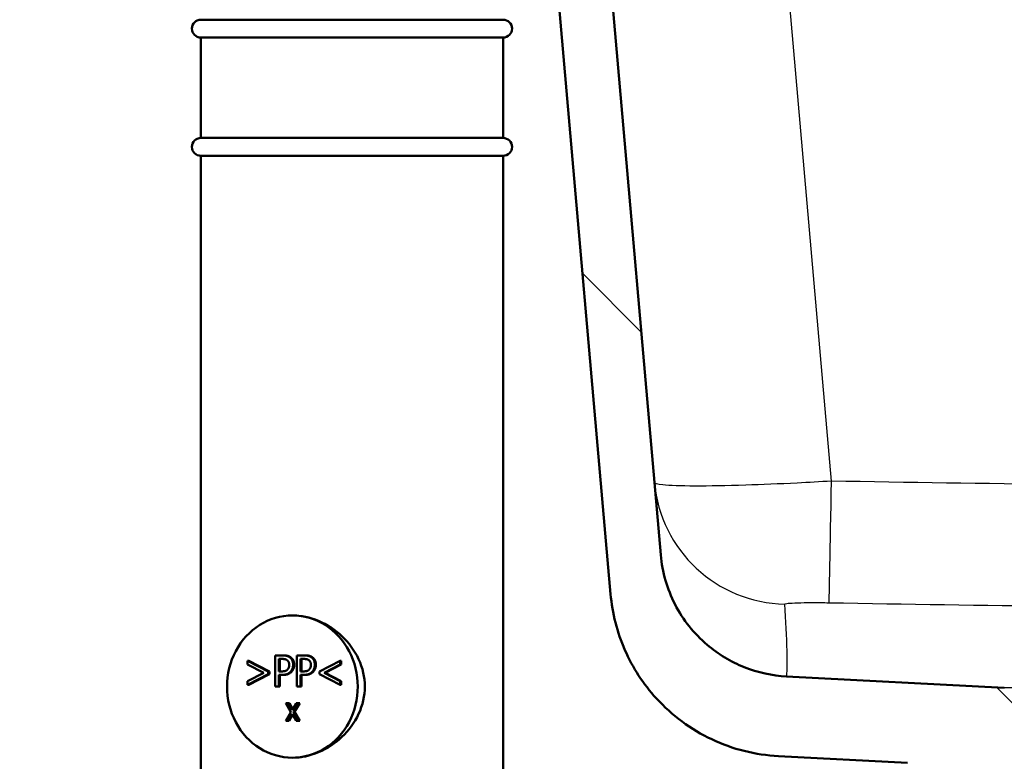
# Model space of a CAD drawing. Header units: millimetres. Extents: x 100 to 2000, y 93 to 2870.
# Tile 21 of 33: x 480 to 590, y 1557 to 1641. Entities that reach past the tile are written whole.
import ezdxf

# ---------------------------------------------------------------- set-up
doc = ezdxf.new("R2010")
doc.units = ezdxf.units.MM
doc.header["$LTSCALE"] = 10
for name, color, linetype, lineweight in [('Dimensions(ISO)', 7, 'Continuous', 25), ('Hatch', 7, 'Continuous', 9), ('Visible Edges(ISO)', 7, 'Continuous', 50), ('Visible Tangent Edges(ISO)', 7, 'Continuous', 25)]:
    doc.layers.add(name, color=color, linetype=linetype, lineweight=lineweight)
doc.styles.add('Text_3.5mm', font='arial.ttf', dxfattribs={"width": 0.9})
doc.dimstyles.new('KS-STANDARD', dxfattribs={"dimscale": 10, "dimtxt": 3.5, "dimasz": 2.5, "dimexe": 3.175, "dimexo": 0, "dimgap": 0.8, "dimtad": 1, "dimdec": 1, "dimrnd": 1e-08, "dimtxsty": 'Text_3.5mm', "dimcen": 0.09, "dimdle": 10, "dimclrd": 7, "dimclre": 7, "dimclrt": 7, "dimadec": 0, "dimazin": 2, "dimtfac": 0.714286, "dimtdec": 4, "dimtmove": 0, "dimatfit": 3, "dimfxl": 0, "dimtolj": 1, "dimlwd": 25, "dimlwe": 25, "dimarcsym": 0})

# ---------------------------------------------------------------- blocks, each defined once
blk = doc.blocks.new('*D11')
at = {"layer": 'Defpoints', "color": 0, "linetype": 'Continuous'}
for p in [(652.04, 2058.28), (400.64, 1766), (652.04, 1565.66)]:
    blk.add_point(p, dxfattribs=at)
at = {"layer": 'Dimensions(ISO)', "color": 7, "linetype": 'Continuous', "lineweight": 25}
for p, q in [((400.64, 1766), (400.64, 2090.03)), ((652.04, 1565.66), (652.04, 2090.03)), ((425.64, 2058.28), (627.04, 2058.28))]:
    blk.add_line(p, q, dxfattribs=at)
at = {"layer": 'Dimensions(ISO)', "color": 7, "linetype": 'Continuous'}
for points in [[(425.64, 2062.45), (425.64, 2054.11), (400.64, 2058.28)], [(627.04, 2062.45), (627.04, 2054.11), (652.04, 2058.28)]]:
    blk.add_solid(points, dxfattribs=at)
at = {"layer": 'Dimensions(ISO)', "color": 7, "linetype": 'Continuous', "lineweight": 25, "insert": (494.81, 2084.15), "char_height": 35, "attachment_point": 4, "style": 'Text_3.5mm'}
blk.add_mtext('\\A1;251', dxfattribs=at)

msp = doc.modelspace()

# ---------------------------------------------------------------- hatches: boundary and pattern name
at = {"layer": 'Hatch'}
h = msp.add_hatch(dxfattribs=at)
h.set_pattern_fill('ANSI31', color=256, scale=254, angle=90, style=0)
h.set_pattern_definition([(135, (0, 0), (-22.45064, -22.45064), [])])
edge = h.paths.add_edge_path()
edge.add_line((592.04, 1549.8), (607.37, 1549.8))
edge.add_line((607.37, 1549.8), (607.23, 1551.75))
edge.add_ellipse((606.94, 1550.58), major_axis=(1.2, -0.04), ratio=1, start_angle=77.607, end_angle=90)
edge.add_line((606.98, 1551.78), (595.02, 1552.2))
edge.add_ellipse((595.02, 1552.3), major_axis=(-0.0999, 0.0035), ratio=1, start_angle=0, end_angle=90, ccw=False)
edge.add_line((594.92, 1552.3), (594.94, 1552.7))
edge.add_ellipse((595.04, 1552.7), major_axis=(0.0035, 0.0999), ratio=1, start_angle=2, end_angle=90, ccw=False)
edge.add_line((595.04, 1552.8), (607.16, 1552.8))
edge.add_line((607.16, 1552.8), (607.09, 1553.81))
edge.add_ellipse((606.09, 1553.74), major_axis=(-0.07, 0.998), ratio=1, start_angle=270, end_angle=341)
edge.add_line((606.35, 1554.7), (596.31, 1557.4))
edge.add_ellipse((596.57, 1558.36), major_axis=(-0.966, 0.259), ratio=1, start_angle=54.5, end_angle=90, ccw=False)
edge.add_line((595.79, 1557.73), (594.13, 1559.75))
edge.add_ellipse((594.9, 1560.38), major_axis=(-0.636, 0.772), ratio=1, start_angle=54.5, end_angle=90, ccw=False)
edge.add_line((593.9, 1560.31), (593.76, 1562.41))
edge.add_ellipse((590.27, 1562.16), major_axis=(-0.24, 3.49), ratio=1, start_angle=270, end_angle=353)
edge.add_line((590.45, 1565.66), (565.97, 1566.94))
edge.add_spline(control_points=[(565.97, 1566.94), (564.34, 1567.03), (562.73, 1567.38), (559.7, 1568.59), (558.29, 1569.44), (555.55, 1571.76), (554.33, 1573.3), (552.53, 1576.77), (551.99, 1578.67), (551.82, 1580.61)], knot_values=[-2.152597, -2.152597, -2.152597, -2.152597, -1.662265, -1.662265, -1.171933, -1.171933, -0.585967, -0.585967, 0, 0, 0, 0], degree=3, periodic=0)
edge.add_line((551.82, 1580.61), (536.6, 1754.52))
edge.add_ellipse((535.11, 1754.39), major_axis=(-0.13, 1.49), ratio=1, start_angle=270, end_angle=354.5)
edge.add_line((535.12, 1755.89), (526.64, 1755.96))
edge.add_line((526.64, 1755.96), (517.68, 1756.04))
edge.add_line((517.68, 1756.04), (517.63, 1749.54))
edge.add_line((517.63, 1749.54), (519.34, 1749.53))
edge.add_ellipse((519.33, 1748.53), major_axis=(1, -0.009), ratio=1, start_angle=10, end_angle=90, ccw=False)
edge.add_line((520.32, 1748.69), (520.53, 1747.43))
edge.add_ellipse((521.02, 1747.51), major_axis=(0.083, -0.493), ratio=1, start_angle=270, end_angle=350)
edge.add_line((521.02, 1747.01), (527.16, 1746.96))
edge.add_ellipse((527.12, 1742.46), major_axis=(4.5, -0.04), ratio=1, start_angle=5.5, end_angle=90, ccw=False)
edge.add_line((531.6, 1742.85), (546.18, 1576.21))
edge.add_spline(control_points=[(546.18, 1576.21), (546.37, 1574.04), (546.91, 1571.91), (548.66, 1567.92), (549.86, 1566.08), (553.08, 1562.55), (555.2, 1560.98), (559.91, 1558.76), (562.46, 1558.11), (565.06, 1557.98)], knot_values=[-2.870129, -2.870129, -2.870129, -2.870129, -2.216354, -2.216354, -1.562578, -1.562578, -0.781289, -0.781289, 0, 0, 0, 0], degree=3, periodic=0)
edge.add_line((565.06, 1557.98), (579.56, 1557.22))
edge.add_ellipse((579.03, 1547.23), major_axis=(9.99, -0.52), ratio=1, start_angle=37.8602, end_angle=90, ccw=False)
edge.add_ellipse((595.44, 1558.66), major_axis=(-8.21, -5.72), ratio=1, start_angle=0, end_angle=32.2923)
edge.add_ellipse((592.04, 1549.3), major_axis=(0.143, 0.479), ratio=1, start_angle=16.5598, end_angle=90, ccw=False)
edge = h.paths.add_edge_path()
edge.add_line((477.64, 1756.39), (469.15, 1756.47))
edge.add_ellipse((469.18, 1759.47), major_axis=(-3, 0.03), ratio=1, start_angle=5.5, end_angle=90, ccw=False)
edge.add_line((466.19, 1759.2), (465.76, 1764.13))
edge.add_ellipse((464.27, 1764), major_axis=(-0.13, 1.49), ratio=1, start_angle=270, end_angle=355)
edge.add_line((464.27, 1765.5), (449.14, 1765.5))
edge.add_line((449.14, 1765.5), (449.14, 1759.5))
edge.add_line((449.14, 1759.5), (450.64, 1759.5))
edge.add_line((450.64, 1759.5), (454.64, 1759.5))
edge.add_ellipse((454.64, 1758.5), major_axis=(1, 0), ratio=1, start_angle=0, end_angle=90, ccw=False)
edge.add_line((455.64, 1758.5), (455.64, 1748.55))
edge.add_line((455.64, 1748.55), (457.47, 1741.72))
edge.add_ellipse((460.37, 1742.5), major_axis=(0.78, -2.9), ratio=1, start_angle=270, end_angle=345)
edge.add_line((460.37, 1739.5), (462.51, 1739.5))
edge.add_ellipse((462.51, 1742.5), major_axis=(3, 0), ratio=1, start_angle=270, end_angle=345.7615)
edge.add_line((465.42, 1741.76), (466.1, 1744.44))
edge.add_ellipse((469.98, 1743.46), major_axis=(0.98, 3.88), ratio=1, start_angle=13.7385, end_angle=90, ccw=False)
edge.add_line((470.01, 1747.46), (483.1, 1747.34))
edge.add_ellipse((483.1, 1747.84), major_axis=(0.5, -0.004), ratio=1, start_angle=270, end_angle=350)
edge.add_line((483.59, 1747.75), (483.83, 1749.01))
edge.add_ellipse((484.81, 1748.83), major_axis=(0.182, 0.983), ratio=1, start_angle=10, end_angle=90, ccw=False)
edge.add_line((484.82, 1749.83), (486.53, 1749.81))
edge.add_line((486.53, 1749.81), (486.59, 1756.31))
edge.add_line((486.59, 1756.31), (477.64, 1756.39))
edge = h.paths.add_edge_path()
edge.add_line((707.18, 1549.8), (712.04, 1549.8))
edge.add_ellipse((712.04, 1549.3), major_axis=(0.5, 0), ratio=1, start_angle=16.5598, end_angle=90, ccw=False)
edge.add_ellipse((708.64, 1558.66), major_axis=(9.22, 3.88), ratio=1, start_angle=270, end_angle=302.2923)
edge.add_ellipse((725.05, 1547.23), major_axis=(5.72, 8.21), ratio=1, start_angle=37.8602, end_angle=90, ccw=False)
edge.add_line((724.52, 1557.22), (907, 1566.78))
edge.add_spline(control_points=[(907, 1566.78), (909.17, 1566.89), (911.32, 1567.36), (915.37, 1568.97), (917.25, 1570.11), (920.89, 1573.2), (922.52, 1575.26), (924.91, 1579.89), (925.65, 1582.42), (925.87, 1585.01)], knot_values=[-2.870129, -2.870129, -2.870129, -2.870129, -2.216354, -2.216354, -1.562578, -1.562578, -0.781289, -0.781289, 0, 0, 0, 0], degree=3, periodic=0)
edge.add_line((925.87, 1585.01), (936.99, 1712.03))
edge.add_ellipse((1036.61, 1703.31), major_axis=(8.72, 99.62), ratio=1, start_angle=77, end_angle=90, ccw=False)
edge.add_line((941.5, 1734.21), (943.05, 1739))
edge.add_ellipse((924.03, 1745.18), major_axis=(19.02, -6.18), ratio=1, start_angle=0, end_angle=3)
edge.add_line((943.35, 1740), (945.64, 1748.55))
edge.add_line((945.64, 1748.55), (945.64, 1758.5))
edge.add_ellipse((946.64, 1758.5), major_axis=(0, 1), ratio=1, start_angle=0, end_angle=90, ccw=False)
edge.add_line((946.64, 1759.5), (950.64, 1759.5))
edge.add_line((950.64, 1759.5), (952.14, 1759.5))
edge.add_line((952.14, 1759.5), (952.14, 1765.5))
edge.add_line((952.14, 1765.5), (937.02, 1765.5))
edge.add_ellipse((937.02, 1764), major_axis=(-1.5, 0), ratio=1, start_angle=270, end_angle=355)
edge.add_line((935.52, 1764.13), (920.24, 1589.42))
edge.add_spline(control_points=[(920.24, 1589.42), (920.09, 1587.79), (919.69, 1586.19), (918.37, 1583.2), (917.48, 1581.82), (915.06, 1579.17), (913.47, 1578), (909.94, 1576.33), (908.03, 1575.85), (906.08, 1575.74)], knot_values=[-2.152597, -2.152597, -2.152597, -2.152597, -1.662265, -1.662265, -1.171933, -1.171933, -0.585967, -0.585967, 0, 0, 0, 0], degree=3, periodic=0)
edge.add_line((906.08, 1575.74), (713.63, 1565.66))
edge.add_ellipse((713.82, 1562.16), major_axis=(-3.5, -0.18), ratio=1, start_angle=270, end_angle=353)
edge.add_line((710.32, 1562.41), (710.18, 1560.31))
edge.add_ellipse((709.18, 1560.38), major_axis=(-0.07, -0.998), ratio=1, start_angle=54.5, end_angle=90, ccw=False)
edge.add_line((709.95, 1559.75), (708.29, 1557.73))
edge.add_ellipse((707.52, 1558.36), major_axis=(-0.636, -0.772), ratio=1, start_angle=54.5, end_angle=90, ccw=False)
edge.add_line((707.78, 1557.4), (697.73, 1554.7))
edge.add_ellipse((697.99, 1553.74), major_axis=(-0.966, -0.259), ratio=1, start_angle=270, end_angle=341)
edge.add_line((696.99, 1553.81), (696.92, 1552.8))
edge.add_line((696.92, 1552.8), (709.04, 1552.8))
edge.add_ellipse((709.04, 1552.7), major_axis=(0.1, 0), ratio=1, start_angle=2, end_angle=90, ccw=False)
edge.add_line((709.14, 1552.7), (709.16, 1552.3))
edge.add_ellipse((709.06, 1552.3), major_axis=(0.0035, -0.0999), ratio=1, start_angle=0, end_angle=90, ccw=False)
edge.add_line((709.06, 1552.2), (697.1, 1551.78))
edge.add_ellipse((697.15, 1550.58), major_axis=(1.16, 0.3), ratio=1, start_angle=77.607, end_angle=90)
edge.add_line((696.85, 1551.75), (696.71, 1549.8))
edge.add_line((696.71, 1549.8), (707.18, 1549.8))

# ---------------------------------------------------------------- linework, layer by layer
at = {"layer": 'Visible Edges(ISO)'}
for p, q in [((551.82, 1580.61), (536.6, 1754.52)), ((531.6, 1742.85), (546.18, 1576.21)), ((500.1, 1640.8), (534.1, 1640.8)), ((500.1, 1638.8), (534.1, 1638.8)), ((500.1, 1638.8), (500.1, 1627.5)), ((534.1, 1638.8), (534.1, 1627.5)), ((500.1, 1627.5), (534.1, 1627.5)), ((500.1, 1625.5), (534.1, 1625.5)), ((500.1, 1625.5), (500.1, 1548.8)), ((534.1, 1625.5), (534.1, 1548.8)), ((508.45, 1565.81), (508.45, 1569.31)), ((508.45, 1569.31), (509.26, 1569.31)), ((508.88, 1567.51), (508.88, 1568.91)), ((508.88, 1568.91), (509.23, 1568.91)), ((508.99, 1568.91), (508.99, 1567.51)), ((509.38, 1569.31), (509.26, 1569.31)), ((510.89, 1565.81), (510.89, 1569.31)), ((510.89, 1569.31), (511.7, 1569.31)), ((511.32, 1567.51), (511.32, 1568.91)), ((511.32, 1568.91), (511.67, 1568.91)), ((511.43, 1568.91), (511.43, 1567.51)), ((511.81, 1569.31), (511.7, 1569.31)), ((505.37, 1568.27), (505.37, 1568.69)), ((505.49, 1568.69), (505.37, 1568.69)), ((505.37, 1568.69), (507.69, 1567.48)), ((507.17, 1567.34), (505.37, 1568.27)), ((505.49, 1568.69), (507.81, 1567.48)), ((513.44, 1567.48), (515.76, 1568.69)), ((515.76, 1568.27), (513.96, 1567.34)), ((515.88, 1568.27), (514.08, 1567.34)), ((515.88, 1568.69), (515.76, 1568.69)), ((515.76, 1568.69), (515.76, 1568.27)), ((515.88, 1568.27), (515.76, 1568.27)), ((515.88, 1568.69), (515.88, 1568.27)), ((505.37, 1566.41), (507.17, 1567.34)), ((507.69, 1567.2), (505.37, 1566)), ((507.81, 1567.2), (505.49, 1566)), ((507.81, 1567.48), (507.69, 1567.48)), ((507.69, 1567.48), (507.69, 1567.2)), ((507.81, 1567.2), (507.69, 1567.2)), ((507.81, 1567.48), (507.81, 1567.2)), ((509.17, 1567.51), (508.88, 1567.51)), ((509.24, 1567.12), (508.88, 1567.12)), ((508.88, 1567.12), (508.88, 1565.81)), ((508.99, 1567.12), (508.99, 1565.81)), ((509.36, 1567.12), (509.24, 1567.12)), ((511.61, 1567.51), (511.32, 1567.51)), ((511.68, 1567.12), (511.32, 1567.12)), ((511.32, 1567.12), (511.32, 1565.81)), ((511.43, 1567.12), (511.43, 1565.81)), ((511.8, 1567.12), (511.68, 1567.12)), ((513.44, 1567.2), (513.44, 1567.48)), ((515.76, 1566), (513.44, 1567.2)), ((514.08, 1567.34), (513.96, 1567.34)), ((513.96, 1567.34), (515.76, 1566.41)), ((514.08, 1567.34), (515.88, 1566.41)), ((590.45, 1565.66), (565.97, 1566.94)), ((505.37, 1566), (505.37, 1566.41)), ((505.49, 1566), (505.37, 1566)), ((508.88, 1565.81), (508.45, 1565.81)), ((508.99, 1565.81), (508.88, 1565.81)), ((511.32, 1565.81), (510.89, 1565.81)), ((511.43, 1565.81), (511.32, 1565.81)), ((515.88, 1566.41), (515.76, 1566.41)), ((515.76, 1566.41), (515.76, 1566)), ((515.88, 1566), (515.76, 1566)), ((515.88, 1566.41), (515.88, 1566)), ((510.24, 1562.94), (509.67, 1563.94)), ((509.67, 1563.94), (509.95, 1563.94)), ((510.07, 1563.94), (509.95, 1563.94)), ((509.95, 1563.94), (510.39, 1563.16)), ((510.07, 1563.94), (510.45, 1563.26)), ((510.39, 1563.16), (510.83, 1563.94)), ((511.1, 1563.94), (510.52, 1562.95)), ((511.22, 1563.94), (510.64, 1562.95)), ((510.83, 1563.94), (511.1, 1563.94)), ((511.22, 1563.94), (511.1, 1563.94)), ((509.65, 1561.94), (510.24, 1562.94)), ((510.37, 1562.74), (509.91, 1561.94)), ((510.43, 1562.63), (510.03, 1561.94)), ((510.82, 1561.94), (510.37, 1562.74)), ((510.64, 1562.95), (510.52, 1562.95)), ((510.52, 1562.95), (511.1, 1561.94)), ((510.64, 1562.95), (511.22, 1561.94)), ((509.91, 1561.94), (509.65, 1561.94)), ((510.03, 1561.94), (509.91, 1561.94)), ((511.1, 1561.94), (510.82, 1561.94)), ((511.22, 1561.94), (511.1, 1561.94)), ((565.06, 1557.98), (579.56, 1557.22))]:
    msp.add_line(p, q, dxfattribs=at)
for centre, start, end in [((500.1, 1639.8), 90, 270), ((534.1, 1639.8), 270, 90), ((500.1, 1626.5), 90, 270), ((534.1, 1626.5), 270, 90)]:
    msp.add_arc(centre, 1, start, end, dxfattribs=at)
for major_axis in [(0, 8), (0, -8)]:
    msp.add_ellipse((510.4, 1565.8), major_axis=major_axis, ratio=0.918978, start_param=0, end_param=3.141593, dxfattribs=at)
for points, knots in [([(565.97, 1566.94), (564.34, 1567.03), (562.73, 1567.38), (559.7, 1568.59), (558.29, 1569.44), (555.55, 1571.76), (554.33, 1573.3), (552.53, 1576.77), (551.99, 1578.67), (551.82, 1580.61)], [-2.152597, -2.152597, -2.152597, -2.152597, -1.662265, -1.662265, -1.171933, -1.171933, -0.585967, -0.585967, 0, 0, 0, 0]), ([(546.18, 1576.21), (546.37, 1574.04), (546.91, 1571.91), (548.66, 1567.92), (549.86, 1566.08), (553.08, 1562.55), (555.2, 1560.98), (559.91, 1558.76), (562.46, 1558.11), (565.06, 1557.98)], [-2.870129, -2.870129, -2.870129, -2.870129, -2.216354, -2.216354, -1.562578, -1.562578, -0.781289, -0.781289, 0, 0, 0, 0]), ([(510.4, 1573.8), (511.33, 1573.8), (512.37, 1573.6), (514.32, 1572.78), (515.23, 1572.16), (516.72, 1570.76), (517.39, 1569.87), (518.3, 1567.91), (518.54, 1566.83), (518.54, 1565.8)], [3.680585, 3.680585, 3.680585, 3.680585, 3.986983, 3.986983, 4.29338, 4.29338, 4.600414, 4.600414, 4.907447, 4.907447, 4.907447, 4.907447]), ([(518.54, 1565.8), (518.54, 1564.78), (518.3, 1563.7), (517.39, 1561.74), (516.72, 1560.85), (515.23, 1559.45), (514.32, 1558.83), (512.37, 1558.01), (511.33, 1557.8), (510.4, 1557.8)], [0, 0, 0, 0, 0.307033, 0.307033, 0.614067, 0.614067, 0.920464, 0.920464, 1.226862, 1.226862, 1.226862, 1.226862])]:
    msp.add_open_spline(points, degree=3, knots=knots, dxfattribs=at)
for points in [[(509.23, 1568.91), (509.43, 1568.91), (509.7, 1568.85), (509.8, 1568.78)], [(509.26, 1569.31), (509.54, 1569.31), (509.94, 1569.21), (510.1, 1569.09)], [(509.38, 1569.31), (509.66, 1569.31), (510.06, 1569.21), (510.22, 1569.09)], [(510.1, 1569.09), (510.28, 1568.96), (510.48, 1568.55), (510.48, 1568.26)], [(510.22, 1569.09), (510.4, 1568.96), (510.6, 1568.55), (510.6, 1568.26)], [(511.67, 1568.91), (511.87, 1568.91), (512.14, 1568.85), (512.24, 1568.78)], [(511.7, 1569.31), (511.98, 1569.31), (512.38, 1569.21), (512.54, 1569.09)], [(511.81, 1569.31), (512.1, 1569.31), (512.5, 1569.21), (512.66, 1569.09)], [(512.54, 1569.09), (512.72, 1568.96), (512.92, 1568.55), (512.92, 1568.26)], [(512.66, 1569.09), (512.84, 1568.96), (513.04, 1568.55), (513.04, 1568.26)], [(509.85, 1567.72), (509.75, 1567.6), (509.43, 1567.51), (509.17, 1567.51)], [(509.8, 1568.78), (509.92, 1568.69), (510.04, 1568.42), (510.04, 1568.24)], [(510.04, 1568.24), (510.04, 1568.08), (509.95, 1567.83), (509.85, 1567.72)], [(510.48, 1568.26), (510.48, 1568.03), (510.33, 1567.62), (510.2, 1567.48)], [(510.6, 1568.26), (510.6, 1568.03), (510.45, 1567.62), (510.32, 1567.48)], [(512.29, 1567.72), (512.19, 1567.6), (511.87, 1567.51), (511.61, 1567.51)], [(512.24, 1568.78), (512.36, 1568.69), (512.48, 1568.42), (512.48, 1568.24)], [(512.48, 1568.24), (512.48, 1568.08), (512.39, 1567.83), (512.29, 1567.72)], [(512.92, 1568.26), (512.92, 1568.03), (512.77, 1567.62), (512.64, 1567.48)], [(513.04, 1568.26), (513.04, 1568.03), (512.89, 1567.62), (512.76, 1567.48)], [(510.2, 1567.48), (510.03, 1567.3), (509.58, 1567.12), (509.24, 1567.12)], [(510.32, 1567.48), (510.15, 1567.3), (509.7, 1567.12), (509.36, 1567.12)], [(512.64, 1567.48), (512.47, 1567.3), (512.02, 1567.12), (511.68, 1567.12)], [(512.76, 1567.48), (512.59, 1567.3), (512.14, 1567.12), (511.8, 1567.12)]]:
    msp.add_open_spline(points, degree=2, dxfattribs=at)
at = {"layer": 'Visible Tangent Edges(ISO)'}
for p, q in [((571.01, 1588.91), (556.18, 1758.45)), ((510.22, 1569.09), (510.1, 1569.09)), ((512.66, 1569.09), (512.54, 1569.09)), ((510.6, 1568.26), (510.48, 1568.26)), ((513.04, 1568.26), (512.92, 1568.26)), ((510.32, 1567.48), (510.2, 1567.48)), ((512.76, 1567.48), (512.64, 1567.48)), ((597.56, 1565.66), (590.45, 1565.66))]:
    msp.add_line(p, q, dxfattribs=at)
for centre, major_axis, ratio, start_param, end_param in [((566.05, 1590.06), (-14.94, -1.31), 0.998791, 0, 1.464921), ((571.01, 1590.21), (-0.26, -15), 0.001532, 0.049373, 1.483543)]:
    msp.add_ellipse(centre, major_axis=major_axis, ratio=ratio, start_param=start_param, end_param=end_param, dxfattribs=at)
for points, knots in [([(900.7, 1593.9), (845.78, 1591.78), (790.85, 1589.95), (698.19, 1588.27), (660.47, 1588.02), (605.51, 1588.39), (588.26, 1588.6), (571.01, 1588.91)], [-32.977618, -32.977618, -32.977618, -32.977618, -16.488809, -16.488809, -5.174697, -5.174697, 0, 0, 0, 0]), ([(571.01, 1588.91), (569.73, 1588.83), (568.44, 1588.76), (565.14, 1588.59), (563.18, 1588.51), (559.2, 1588.39), (557.26, 1588.35), (554.06, 1588.36), (552.83, 1588.41), (551.43, 1588.55), (551.11, 1588.64), (551.1, 1588.75)], [0, 0, 0, 0, 0.0972882, 0.0972882, 0.2529493, 0.2529493, 0.4393424, 0.4393424, 0.6299931, 0.6299931, 0.7837964, 0.7837964, 0.7837964, 0.7837964]), ([(570.75, 1575.23), (588.05, 1574.93), (605.35, 1574.72), (660.5, 1574.35), (698.35, 1574.6), (791.27, 1576.28), (846.3, 1578.11), (901.28, 1580.23)], [0, 0, 0, 0, 5.174697, 5.174697, 16.488809, 16.488809, 32.977618, 32.977618, 32.977618, 32.977618]), ([(565.77, 1575.08), (565.76, 1575.1), (565.84, 1575.13), (566.18, 1575.17), (566.49, 1575.2), (567.29, 1575.23), (567.78, 1575.24), (568.78, 1575.25), (569.27, 1575.25), (570.1, 1575.24), (570.43, 1575.24), (570.75, 1575.23)], [-0.7837964, -0.7837964, -0.7837964, -0.7837964, -0.6299931, -0.6299931, -0.4393424, -0.4393424, -0.2529493, -0.2529493, -0.0972882, -0.0972882, 0, 0, 0, 0]), ([(565.97, 1566.94), (565.97, 1566.94), (566.02, 1567.39), (566.04, 1568.56), (566.04, 1569.16), (565.99, 1571.39), (565.89, 1573.22), (565.77, 1575.08)], [22.478136, 22.478136, 22.478136, 22.478136, 28.878816, 28.878816, 33.575624, 33.575624, 44.956272, 44.956272, 44.956272, 44.956272])]:
    msp.add_open_spline(points, degree=3, knots=knots, dxfattribs=at)

# ---------------------------------------------------------------- dimensions: what is measured, and where the dimension line sits
at = {"layer": 'Dimensions(ISO)', "color": 7, "linetype": 'Continuous', "lineweight": 25}
dim = msp.add_linear_dim(base=(652.04, 2058.28), p1=(400.64, 1766), p2=(652.04, 1565.66), angle=180, dimstyle='KS-STANDARD', override={"dimgap": 0.8, "dimdec": 0, "dimtol": 0, "dimlim": 0, "dimtp": 0, "dimtm": 0, "dimtdec": 4, "dimtofl": 0, "dimatfit": 1}, dxfattribs=at)
dim.commit()
dim.dimension.update_dxf_attribs({"geometry": '*D11', "text_midpoint": (526.84, 2058.28), "dimtype": 160})

doc.saveas('drawing.dxf')
